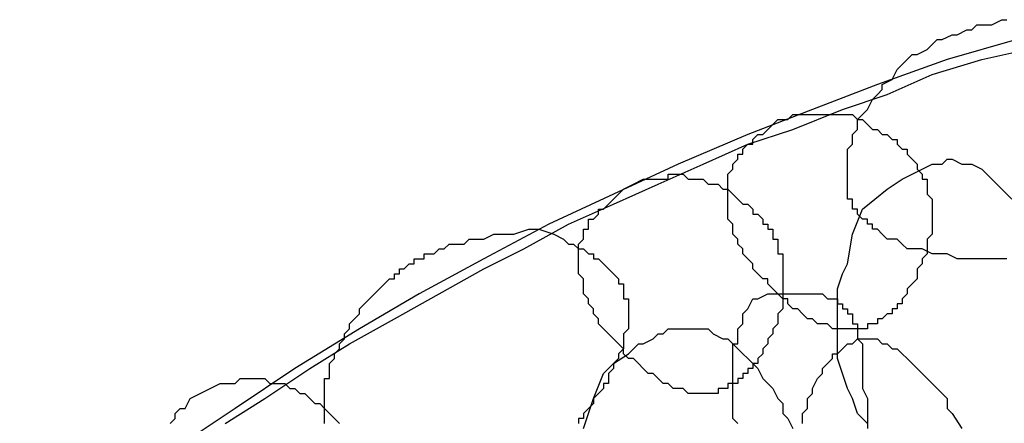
# Model space of a CAD drawing. Header units: millimetres. Extents: x 14 to 424, y 0 to 287.
# Tile 85 of 104: x 327.76 to 335.98, y 190.35 to 193.71. Entities that reach past the tile are written whole.
import ezdxf

# ---------------------------------------------------------------- set-up
doc = ezdxf.new("R2010")
doc.units = ezdxf.units.MM
doc.layers.add('PDF _0', color=7, linetype='Continuous')

msp = doc.modelspace()

# ---------------------------------------------------------------- linework, layer by layer
at = {"layer": 'PDF _0', "lineweight": 25}
for points in [[(335.9982, 191.72), (335.9151, 191.72), (335.832, 191.72), (335.7905, 191.72), (335.7074, 191.72), (335.6243, 191.72), (335.5827, 191.72), (335.4997, 191.7616), (335.4166, 191.7616), (335.375, 191.7616), (335.2919, 191.8031), (335.2504, 191.8031), (335.1673, 191.8031), (335.1258, 191.8447), (335.0842, 191.8862), (335.0011, 191.8862), (334.9596, 191.9277), (334.9181, 191.9693), (334.8765, 191.9693), (334.8765, 192.0108), (334.835, 192.0108), (334.835, 192.0524), (334.7934, 192.0524), (334.7519, 192.0939), (334.7519, 192.1354), (334.7103, 192.1354), (334.7103, 192.177), (334.7103, 192.2185), (334.6688, 192.2185), (334.6688, 192.2601), (334.6688, 192.3016), (334.6688, 192.3432), (334.6688, 192.3847), (334.6688, 192.4262), (334.6688, 192.4678), (334.6688, 192.5093), (334.6688, 192.5509), (334.6688, 192.5924), (334.6688, 192.634), (334.7103, 192.6755), (334.7103, 192.7586), (334.7519, 192.8001), (334.7519, 192.8832), (334.7934, 192.9248), (334.835, 192.9663), (334.8765, 193.0494), (334.9181, 193.0909), (334.9596, 193.1325), (334.9596, 193.174), (335.0427, 193.2156), (335.0842, 193.2986), (335.1258, 193.3402), (335.1673, 193.3817), (335.2089, 193.4233), (335.2504, 193.4233), (335.3335, 193.4648), (335.375, 193.5064), (335.4166, 193.5479), (335.4581, 193.5479), (335.5412, 193.5894), (335.5827, 193.5894), (335.6658, 193.631), (335.7074, 193.631), (335.7489, 193.6725), (335.832, 193.6725), (335.8735, 193.6725), (335.9566, 193.7141), (335.9982, 193.7141)], [(336.0813, 193.5479), (335.4997, 193.3817), (334.9181, 193.174), (334.378, 192.9663), (333.8379, 192.7586), (333.2563, 192.5093), (332.7163, 192.2601), (332.1762, 192.0108), (331.6362, 191.72), (331.0961, 191.4292), (330.5976, 191.1384), (330.0575, 190.8061), (329.559, 190.4737), (329.0605, 190.1414), (328.562, 189.7675), (328.0635, 189.4352), (327.565, 189.0197)], [(329.4759, 190.3491), (329.8083, 190.5568), (330.1822, 190.8061), (330.5145, 191.0138), (330.8884, 191.2215), (331.2623, 191.4292), (331.6362, 191.6369), (331.9685, 191.8031), (332.3424, 192.0108), (332.7163, 192.177), (333.0902, 192.3432), (333.4641, 192.5093), (333.8379, 192.6755), (334.2118, 192.8001), (334.6273, 192.9663), (335.0011, 193.0909), (335.375, 193.2571), (335.7905, 193.3817), (336.1643, 193.4648)], [(334.835, 190.3491), (334.7519, 190.4322), (334.7103, 190.5568), (334.6688, 190.6399), (334.6273, 190.7645), (334.5857, 190.8892), (334.5857, 191.0138), (334.5857, 191.1384), (334.5857, 191.2215), (334.5857, 191.3461), (334.5857, 191.4708), (334.6273, 191.5954), (334.6688, 191.6785), (334.7103, 191.9277), (334.7934, 192.1354), (335.0011, 192.3016), (335.1258, 192.3847), (335.2089, 192.4262), (335.2919, 192.4678), (335.375, 192.5093), (335.4166, 192.5093), (335.4581, 192.5093), (335.4997, 192.5509), (335.5412, 192.5509), (335.6243, 192.5093), (335.6658, 192.5093), (335.7074, 192.5093), (335.7905, 192.4678), (335.8735, 192.3847), (335.9566, 192.3016), (336.0397, 192.2185)], [(330.3068, 190.3491), (330.3068, 190.3907), (330.3068, 190.4322), (330.3068, 190.4737), (330.3068, 190.5153), (330.3068, 190.5568), (330.3068, 190.5984), (330.3068, 190.6399), (330.3068, 190.6815), (330.3068, 190.723), (330.3483, 190.723), (330.3483, 190.7645), (330.3483, 190.8061), (330.3483, 190.8476), (330.3899, 190.8892), (330.3899, 190.9307), (330.4314, 190.9723), (330.4314, 191.0138), (330.473, 191.0553), (330.473, 191.0969), (330.5145, 191.1384), (330.5145, 191.18), (330.5561, 191.2215), (330.5976, 191.2631), (330.5976, 191.3046), (330.6391, 191.3461), (330.6807, 191.3877), (330.7222, 191.4292), (330.7638, 191.4708), (330.8053, 191.5123), (330.8469, 191.5539), (330.8884, 191.5539), (330.8884, 191.5954), (330.9299, 191.5954), (330.9299, 191.6369), (330.9715, 191.6369), (331.013, 191.6785), (331.0546, 191.6785), (331.0546, 191.72), (331.0961, 191.72), (331.1377, 191.72), (331.1377, 191.7616), (331.1792, 191.7616), (331.2207, 191.7616), (331.2623, 191.8031), (331.3038, 191.8031), (331.3454, 191.8447), (331.4285, 191.8447), (331.47, 191.8447), (331.5115, 191.8862), (331.5946, 191.8862), (331.6362, 191.8862), (331.7193, 191.9277), (331.7608, 191.9277), (331.8023, 191.9277), (331.8854, 191.9277), (332.0101, 191.9693), (332.0931, 191.9693), (332.2178, 191.9277), (332.3009, 191.8862), (332.3424, 191.8447), (332.3839, 191.8447), (332.4255, 191.8031), (332.467, 191.8031), (332.5086, 191.7616), (332.5501, 191.7616), (332.5501, 191.72), (332.5917, 191.72), (332.6332, 191.6785), (332.6747, 191.6369), (332.7163, 191.5954), (332.7578, 191.5539), (332.7578, 191.5123), (332.7994, 191.5123), (332.7994, 191.4708), (332.7994, 191.4292), (332.7994, 191.3877), (332.8409, 191.3877), (332.8409, 191.3461), (332.8409, 191.3046), (332.8409, 191.2631), (332.8409, 191.2215), (332.8409, 191.18), (332.8409, 191.1384), (332.7994, 191.0969), (332.7994, 191.0553), (332.7994, 191.0138), (332.7994, 190.9723), (332.7578, 190.9307), (332.7578, 190.8892), (332.7163, 190.8476), (332.7163, 190.8061), (332.6747, 190.7645), (332.6747, 190.723), (332.6747, 190.6815), (332.6332, 190.6815), (332.6332, 190.6399), (332.5917, 190.5984), (332.5501, 190.5568), (332.5501, 190.5153), (332.5086, 190.4737), (332.467, 190.4322), (332.467, 190.3907), (332.4255, 190.3907), (332.4255, 190.3491)], [(333.7549, 190.3491), (333.7133, 190.3907), (333.7133, 190.4322), (333.7133, 190.4737), (333.7133, 190.5153), (333.7133, 190.5568), (333.7133, 190.5984), (333.7133, 190.6399), (333.7133, 190.6815), (333.7133, 190.723), (333.7133, 190.7645), (333.7133, 190.8061), (333.7133, 190.8476), (333.7133, 190.8892), (333.7133, 190.9307), (333.7133, 190.9723), (333.7133, 191.0138), (333.7549, 191.0138), (333.7549, 191.0553), (333.7549, 191.0969), (333.7549, 191.1384), (333.7964, 191.18), (333.7964, 191.2215), (333.7964, 191.2631), (333.8379, 191.3046), (333.8795, 191.3877), (333.921, 191.3877), (334.0041, 191.4292), (334.0457, 191.4292), (334.0872, 191.4292), (334.1287, 191.4292), (334.1703, 191.4292), (334.2118, 191.4292), (334.2534, 191.4292), (334.2949, 191.4292), (334.3365, 191.4292), (334.378, 191.4292), (334.4195, 191.4292), (334.4611, 191.4292), (334.5026, 191.3877), (334.5442, 191.3877), (334.5857, 191.3877), (334.5857, 191.3461), (334.6273, 191.3461), (334.6273, 191.3046), (334.6688, 191.3046), (334.6688, 191.2631), (334.7103, 191.2631), (334.7103, 191.2215), (334.7103, 191.18), (334.7519, 191.18), (334.7519, 191.1384), (334.7519, 191.0969), (334.7519, 191.0553), (334.7934, 191.0138), (334.7934, 190.9723), (334.7934, 190.9307), (334.7934, 190.8892), (334.7934, 190.8476), (334.7934, 190.8061), (334.7934, 190.7645), (334.7934, 190.6815), (334.7934, 190.6399), (334.835, 190.5568), (334.835, 190.5153), (334.835, 190.4737), (334.835, 190.4322), (334.835, 190.3907), (334.835, 190.3076)], [(332.467, 190.3076), (332.5086, 190.4322), (332.5501, 190.5568), (332.6332, 190.7645), (332.7163, 190.8476), (332.8409, 190.9307), (332.8825, 190.9723), (332.924, 191.0138), (332.9655, 191.0138), (333.0486, 191.0553), (333.0902, 191.0969), (333.1317, 191.0969), (333.1733, 191.1384), (333.2148, 191.1384), (333.2563, 191.1384), (333.3394, 191.1384), (333.381, 191.1384), (333.4225, 191.1384), (333.4641, 191.1384), (333.5056, 191.1384), (333.5471, 191.0969), (333.6302, 191.0553), (333.6718, 191.0553), (333.7133, 191.0138), (333.7549, 190.9723), (333.7964, 190.9307), (333.8379, 190.8892), (333.8795, 190.8476), (333.921, 190.8061), (333.9626, 190.723), (334.0041, 190.6815), (334.0457, 190.6399), (334.0872, 190.5568), (334.1287, 190.5153), (334.1287, 190.4322), (334.1703, 190.3907), (334.2118, 190.3076)], [(334.2949, 190.3491), (334.2949, 190.4322), (334.3365, 190.4737), (334.3365, 190.5568), (334.378, 190.5984), (334.378, 190.6399), (334.4195, 190.723), (334.4611, 190.7645), (334.4611, 190.8061), (334.5026, 190.8476), (334.5442, 190.8892), (334.5442, 190.9307), (334.5857, 190.9307), (334.6273, 190.9723), (334.6688, 191.0138), (334.7103, 191.0138), (334.7519, 191.0553), (334.7934, 191.0553), (334.835, 191.0553), (334.8765, 191.0553), (334.9181, 191.0553), (334.9596, 191.0138), (335.0011, 191.0138), (335.0427, 190.9723), (335.0842, 190.9723), (335.1258, 190.9307), (335.1673, 190.8892), (335.2089, 190.8476), (335.2504, 190.8061), (335.2919, 190.7645), (335.3335, 190.723), (335.375, 190.6815), (335.4166, 190.6399), (335.4581, 190.5984), (335.4997, 190.5568), (335.4997, 190.4737), (335.5412, 190.4322), (335.6243, 190.3076)], [(329.019, 190.3491), (329.0605, 190.3907), (329.0605, 190.4322), (329.1021, 190.4737), (329.1436, 190.4737), (329.1851, 190.5568), (329.2682, 190.5984), (329.3513, 190.6399), (329.4344, 190.6815), (329.5175, 190.6815), (329.559, 190.6815), (329.6006, 190.723), (329.6421, 190.723), (329.6837, 190.723), (329.7252, 190.723), (329.7667, 190.723), (329.8083, 190.723), (329.8498, 190.6815), (329.8914, 190.6815), (329.9329, 190.6815), (329.9745, 190.6815), (330.016, 190.6399), (330.0575, 190.6399), (330.0991, 190.5984), (330.1406, 190.5984), (330.1822, 190.5568), (330.2237, 190.5153), (330.2653, 190.5153), (330.3068, 190.4737), (330.3483, 190.4322), (330.3899, 190.3907), (330.4314, 190.3491)]]:
    msp.add_lwpolyline(points, dxfattribs=at)
for points in [[(334.0872, 192.8832), (334.1703, 192.8832), (334.2118, 192.9248), (334.2534, 192.9248), (334.2949, 192.9248), (334.3365, 192.9248), (334.378, 192.9248), (334.4195, 192.9248), (334.4611, 192.9248), (334.5026, 192.9248), (334.5442, 192.9248), (334.5857, 192.9248), (334.6273, 192.9248), (334.6688, 192.9248), (334.7103, 192.9248), (334.7519, 192.8832), (334.7934, 192.8832), (334.835, 192.8417), (334.8765, 192.8001), (334.9181, 192.8001), (334.9596, 192.7586), (335.0011, 192.7586), (335.0427, 192.717), (335.0842, 192.717), (335.0842, 192.6755), (335.1258, 192.634), (335.1673, 192.634), (335.1673, 192.5924), (335.2089, 192.5509), (335.2504, 192.5093), (335.2504, 192.4678), (335.2919, 192.4262), (335.2919, 192.3847), (335.3335, 192.3847), (335.3335, 192.3432), (335.3335, 192.3016), (335.3335, 192.2601), (335.375, 192.2185), (335.375, 192.177), (335.375, 192.1354), (335.375, 192.0939), (335.375, 192.0524), (335.375, 192.0108), (335.375, 191.9693), (335.375, 191.9277), (335.3335, 191.8862), (335.3335, 191.8447), (335.3335, 191.8031), (335.3335, 191.7616), (335.2919, 191.72), (335.2919, 191.6785), (335.2504, 191.6369), (335.2504, 191.5539), (335.2089, 191.5123), (335.1673, 191.4708), (335.1673, 191.4292), (335.1258, 191.3877), (335.1258, 191.3461), (335.0842, 191.3461), (335.0842, 191.3046), (335.0427, 191.3046), (335.0427, 191.2631), (335.0011, 191.2631), (334.9596, 191.2215), (334.9181, 191.2215), (334.9181, 191.18), (334.8765, 191.18), (334.835, 191.18), (334.835, 191.1384), (334.7934, 191.1384), (334.7519, 191.1384), (334.7103, 191.1384), (334.6688, 191.1384), (334.6273, 191.1384), (334.5857, 191.1384), (334.5442, 191.1384), (334.5026, 191.18), (334.4611, 191.18), (334.4195, 191.18), (334.378, 191.2215), (334.3365, 191.2215), (334.2949, 191.2631), (334.2534, 191.3046), (334.2118, 191.3046), (334.1703, 191.3461), (334.1703, 191.3877), (334.1287, 191.3877), (334.0872, 191.4292), (334.0457, 191.4708), (334.0041, 191.5123), (334.0041, 191.5539), (333.9626, 191.5539), (333.921, 191.5954), (333.8795, 191.6369), (333.8795, 191.6785), (333.8379, 191.72), (333.7964, 191.7616), (333.7964, 191.8031), (333.7549, 191.8447), (333.7549, 191.8862), (333.7133, 191.9277), (333.7133, 191.9693), (333.7133, 192.0108), (333.6718, 192.0524), (333.6718, 192.0939), (333.6718, 192.1354), (333.6718, 192.177), (333.6718, 192.2185), (333.6718, 192.2601), (333.6718, 192.3016), (333.6718, 192.3432), (333.6718, 192.3847), (333.6718, 192.4262), (333.7133, 192.4678), (333.7133, 192.5093), (333.7549, 192.5509), (333.7549, 192.5924), (333.7964, 192.5924), (333.7964, 192.634), (333.8379, 192.6755), (333.8795, 192.6755), (333.8795, 192.717), (333.921, 192.7586), (333.9626, 192.7586), (334.0041, 192.8001), (334.0457, 192.8417)], [(332.8825, 192.3432), (332.9655, 192.3847), (333.0071, 192.3847), (333.0486, 192.3847), (333.0902, 192.3847), (333.1317, 192.3847), (333.1733, 192.3847), (333.1733, 192.4262), (333.2148, 192.4262), (333.2563, 192.4262), (333.2979, 192.4262), (333.3394, 192.3847), (333.381, 192.3847), (333.4225, 192.3847), (333.4641, 192.3847), (333.5056, 192.3432), (333.5471, 192.3432), (333.5887, 192.3432), (333.6302, 192.3016), (333.6718, 192.3016), (333.7133, 192.2601), (333.7549, 192.2185), (333.7964, 192.177), (333.8379, 192.177), (333.8795, 192.1354), (333.8795, 192.0939), (333.921, 192.0939), (333.9626, 192.0524), (333.9626, 192.0108), (334.0041, 192.0108), (334.0041, 191.9693), (334.0457, 191.9693), (334.0457, 191.9277), (334.0457, 191.8862), (334.0872, 191.8862), (334.0872, 191.8447), (334.0872, 191.8031), (334.0872, 191.7616), (334.1287, 191.7616), (334.1287, 191.72), (334.1287, 191.6785), (334.1287, 191.6369), (334.1287, 191.5954), (334.1287, 191.5539), (334.1287, 191.5123), (334.1287, 191.4708), (334.1287, 191.4292), (334.1287, 191.3877), (334.1287, 191.3461), (334.1287, 191.3046), (334.0872, 191.2631), (334.0872, 191.2215), (334.0872, 191.18), (334.0457, 191.1384), (334.0457, 191.0969), (334.0041, 191.0553), (334.0041, 191.0138), (333.9626, 190.9723), (333.9626, 190.9307), (333.921, 190.8892), (333.921, 190.8476), (333.8795, 190.8476), (333.8795, 190.8061), (333.8379, 190.8061), (333.8379, 190.7645), (333.7964, 190.7645), (333.7964, 190.723), (333.7549, 190.723), (333.7549, 190.6815), (333.7133, 190.6815), (333.6718, 190.6815), (333.6718, 190.6399), (333.6302, 190.6399), (333.5887, 190.6399), (333.5887, 190.5984), (333.5471, 190.5984), (333.5056, 190.5984), (333.4641, 190.5984), (333.4225, 190.5984), (333.381, 190.5984), (333.3394, 190.5984), (333.2979, 190.6399), (333.2563, 190.6399), (333.2148, 190.6399), (333.1733, 190.6815), (333.1317, 190.6815), (333.0902, 190.723), (333.0486, 190.7645), (333.0071, 190.7645), (332.9655, 190.8061), (332.924, 190.8476), (332.8825, 190.8892), (332.8409, 190.8892), (332.7994, 190.9307), (332.7994, 190.9723), (332.7578, 191.0138), (332.7163, 191.0553), (332.6747, 191.0969), (332.6332, 191.1384), (332.5917, 191.18), (332.5917, 191.2215), (332.5501, 191.2631), (332.5501, 191.3046), (332.5086, 191.3461), (332.5086, 191.3877), (332.467, 191.4292), (332.467, 191.4708), (332.467, 191.5123), (332.467, 191.5539), (332.4255, 191.5954), (332.4255, 191.6369), (332.4255, 191.6785), (332.4255, 191.72), (332.4255, 191.7616), (332.4255, 191.8031), (332.4255, 191.8447), (332.467, 191.8862), (332.467, 191.9277), (332.467, 191.9693), (332.5086, 191.9693), (332.5086, 192.0108), (332.5086, 192.0524), (332.5501, 192.0524), (332.5917, 192.0939), (332.5917, 192.1354), (332.6332, 192.1354), (332.6747, 192.177), (332.7163, 192.2185), (332.7578, 192.2601), (332.7994, 192.3016)]]:
    msp.add_lwpolyline(points, close=True, dxfattribs=at)

doc.saveas('drawing.dxf')
